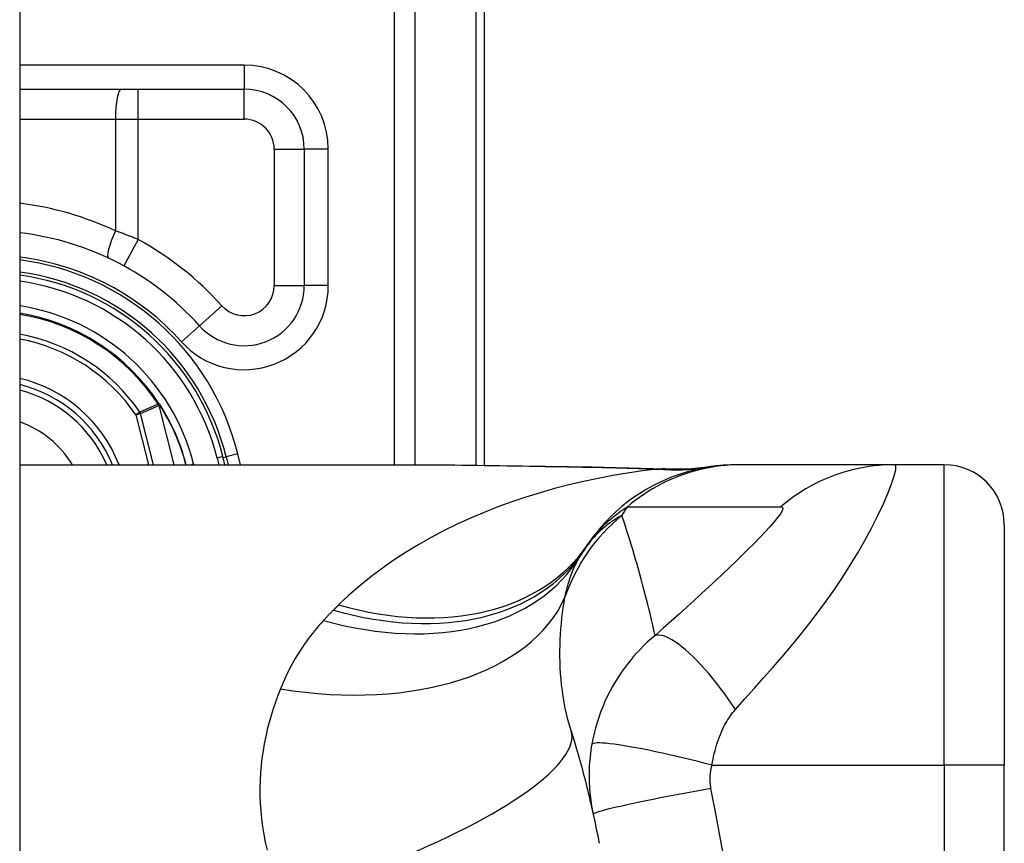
# Model space of a CAD drawing. Header units: inches. Extents: x 4 to 114, y 7 to 60.
# Tile 69 of 78: x 69.065 to 69.71, y 26.156 to 26.696. Entities that reach past the tile are written whole.
import ezdxf

# ---------------------------------------------------------------- set-up
doc = ezdxf.new("R2010")
doc.units = ezdxf.units.IN
doc.header["$MEASUREMENT"] = 0
doc.layers.add('Visible Edges(ANSI)', color=7, linetype='Continuous', lineweight=25)
doc.layers.add('Visible Tangent Edges(ANSI)', color=7, linetype='Continuous', lineweight=25)

msp = doc.modelspace()

# ---------------------------------------------------------------- linework, layer by layer
at = {"layer": 'Visible Edges(ANSI)'}
for p, q in [((69.06484, 45.42742), (69.06484, 21.91642)), ((69.36934, 26.40392), (69.36934, 26.77042)), ((69.06484, 26.65035), (69.21186, 26.65035)), ((69.25123, 26.61098), (69.25123, 26.5216)), ((69.15651, 26.44379), (69.15606, 26.44436)), ((69.1993, 26.40428), (69.19795, 26.40962)), ((69.20006, 26.40942), (69.20134, 26.40428)), ((69.06484, 26.40428), (69.32079, 26.40428)), ((69.53739, 26.40428), (69.53497, 26.40428)), ((69.63782, 26.40428), (69.53739, 26.40428)), ((69.67035, 26.40428), (69.63782, 26.40428)), ((69.70972, 26.36491), (69.70972, 26.20743)), ((69.70972, 25.83342), (69.70972, 26.20743))]:
    msp.add_line(p, q, dxfattribs=at)
at = {"layer": 'Visible Edges(ANSI)', "flags": 128}
for points in [[(69.32079, 26.40428), (69.3498, 26.40414), (69.3793, 26.40378), (69.40919, 26.4033), (69.43937, 26.40282)], [(69.53497, 26.40428), (69.53033, 26.40419), (69.52565, 26.40391), (69.52094, 26.40345), (69.51623, 26.40279), (69.51151, 26.40193), (69.5068, 26.40087), (69.50212, 26.39962), (69.49747, 26.39817), (69.49287, 26.39653), (69.48833, 26.39469), (69.48387, 26.39266), (69.47949, 26.39044), (69.4752, 26.38804), (69.47102, 26.38547), (69.46696, 26.38274), (69.46302, 26.37984), (69.45923, 26.3768), (69.45557, 26.37361), (69.45207, 26.3703), (69.44872, 26.36686), (69.44554, 26.36332), (69.44252, 26.35968), (69.43968, 26.35596), (69.43701, 26.35215)], [(69.43937, 26.40282), (69.46367, 26.40232), (69.48747, 26.40148)], [(69.48747, 26.40148), (69.50265, 26.40153), (69.51777, 26.40302)], [(69.42603, 26.22992), (69.42671, 26.22772), (69.42739, 26.22551), (69.42806, 26.22329), (69.42872, 26.22107), (69.42937, 26.21883), (69.43002, 26.2166), (69.43066, 26.21435), (69.43129, 26.2121), (69.43192, 26.20984), (69.43254, 26.20758), (69.43315, 26.20531), (69.43376, 26.20303), (69.43436, 26.20074), (69.43495, 26.19845), (69.43554, 26.19615), (69.43612, 26.19385), (69.43669, 26.19154), (69.43725, 26.18922), (69.43781, 26.18689), (69.43836, 26.18456), (69.43891, 26.18222), (69.43944, 26.17988), (69.43997, 26.17753), (69.4405, 26.17517)], [(69.4405, 26.17517), (69.44152, 26.17044), (69.4425, 26.16571), (69.44346, 26.16096), (69.44438, 26.15621)]]:
    msp.add_lwpolyline(points, dxfattribs=at)
at = {"layer": 'Visible Edges(ANSI)'}
for centre, radius, start, end in [((69.21186, 26.61098), 0.03937, 0, 90), ((69.04336, 26.37042), 0.18701, 41.89689, 83.40305), ((69.04334, 26.37042), 0.1615, 13.97087, 82.34968), ((69.04334, 26.37042), 0.1595, 14.22405, 82.25316), ((69.21186, 26.5216), 0.03937, 221.89689, 0), ((69.04334, 26.37042), 0.1348, 33.26022, 80.82269), ((69.04334, 26.37042), 0.089, 22.36032, 76.0206), ((69.15571, 26.44303), 0.0011, 33.21896, 43.49073), ((69.04334, 26.37042), 0.13489, 14.53721, 32.87053), ((69.67035, 26.36491), 0.03937, 0, 90), ((69.92952, 26.02042), 0.59381, 146.03787, 146.47918), ((69.53293, 26.28313), 0.11811, 146.47918, 148.69993)]:
    msp.add_arc(centre, radius, start, end, dxfattribs=at)
at = {"layer": 'Visible Tangent Edges(ANSI)'}
for p, q in [((69.31001, 26.96152), (69.31001, 26.40428)), ((69.32393, 26.40428), (69.32393, 26.96152)), ((69.36358, 26.77042), (69.36358, 26.40399)), ((69.21186, 26.66609), (69.06484, 26.66609)), ((69.21186, 26.66609), (69.21186, 26.65035)), ((69.14252, 26.63066), (69.14252, 26.65035)), ((69.21186, 26.63066), (69.21186, 26.65035)), ((69.06484, 26.63066), (69.12758, 26.63066)), ((69.12758, 26.63066), (69.12758, 26.55747)), ((69.12758, 26.63066), (69.14252, 26.63066)), ((69.14252, 26.55177), (69.14252, 26.63066)), ((69.14252, 26.63066), (69.21186, 26.63066)), ((69.23155, 26.61098), (69.25123, 26.61098)), ((69.23155, 26.61098), (69.23155, 26.5216)), ((69.26698, 26.61098), (69.25123, 26.61098)), ((69.26698, 26.5216), (69.26698, 26.61098)), ((69.14252, 26.55177), (69.13308, 26.5345)), ((69.23155, 26.5216), (69.25123, 26.5216)), ((69.26698, 26.5216), (69.25123, 26.5216)), ((69.19721, 26.50845), (69.18256, 26.49531)), ((69.17083, 26.48479), (69.18256, 26.49531)), ((69.15573, 26.44414), (69.15548, 26.44397)), ((69.15606, 26.44436), (69.15573, 26.44414)), ((69.15574, 26.44362), (69.15588, 26.44369)), ((69.15594, 26.44306), (69.15609, 26.4431)), ((69.15594, 26.44306), (69.16577, 26.40428)), ((69.16593, 26.40428), (69.15609, 26.4431)), ((69.15664, 26.44363), (69.15647, 26.44353)), ((69.14351, 26.43871), (69.14096, 26.43697)), ((69.14096, 26.43697), (69.14396, 26.43773)), ((69.14096, 26.43697), (69.14925, 26.40428)), ((69.15243, 26.40428), (69.14396, 26.43773)), ((69.19795, 26.40962), (69.19414, 26.40865)), ((69.19414, 26.40865), (69.19524, 26.40428)), ((69.19813, 26.40893), (69.20006, 26.40942)), ((69.20771, 26.41132), (69.20006, 26.40942)), ((69.20946, 26.40428), (69.20771, 26.41132)), ((69.17691, 26.40428), (69.17875, 26.40475)), ((69.17887, 26.40428), (69.17875, 26.40475)), ((69.67035, 26.20743), (69.67035, 26.40428)), ((69.51827, 26.20743), (69.67035, 26.20743)), ((69.67035, 26.20743), (69.67035, 25.83342)), ((69.70972, 26.20743), (69.67035, 26.20743))]:
    msp.add_line(p, q, dxfattribs=at)
at = {"layer": 'Visible Tangent Edges(ANSI)', "flags": 128}
for points in [[(69.14252, 26.55177), (69.14191, 26.55203), (69.14129, 26.55228), (69.14068, 26.55253), (69.14006, 26.55277), (69.13944, 26.55302), (69.13882, 26.55327), (69.1382, 26.55351), (69.13757, 26.55376), (69.13695, 26.554), (69.13633, 26.55424), (69.13571, 26.55448), (69.13508, 26.55472), (69.13446, 26.55495), (69.13383, 26.55519), (69.13321, 26.55542), (69.13258, 26.55566), (69.13196, 26.55589), (69.13133, 26.55612), (69.13071, 26.55635), (69.13008, 26.55657), (69.12946, 26.5568), (69.12883, 26.55702), (69.12821, 26.55725), (69.12758, 26.55747)], [(69.15548, 26.44397), (69.15498, 26.44375), (69.15448, 26.44354), (69.15398, 26.44332), (69.15348, 26.4431), (69.15298, 26.44288), (69.15248, 26.44267), (69.15198, 26.44245), (69.15149, 26.44223), (69.15099, 26.44201), (69.15049, 26.44179), (69.14999, 26.44157), (69.14949, 26.44135), (69.14899, 26.44113), (69.1485, 26.44091), (69.148, 26.44069), (69.1475, 26.44047), (69.147, 26.44025), (69.1465, 26.44003), (69.146, 26.43981), (69.14551, 26.43959), (69.14501, 26.43937), (69.14451, 26.43915), (69.14401, 26.43893), (69.14351, 26.43871)], [(69.14396, 26.43773), (69.14446, 26.43795), (69.14495, 26.43818), (69.14545, 26.4384), (69.14595, 26.43862), (69.14645, 26.43885), (69.14695, 26.43907), (69.14745, 26.43929), (69.14795, 26.43952), (69.14845, 26.43974), (69.14895, 26.43996), (69.14945, 26.44019), (69.14995, 26.44041), (69.15044, 26.44063), (69.15094, 26.44085), (69.15144, 26.44107), (69.15194, 26.4413), (69.15244, 26.44152), (69.15294, 26.44174), (69.15344, 26.44196), (69.15394, 26.44218), (69.15444, 26.4424), (69.15494, 26.44262), (69.15544, 26.44284), (69.15594, 26.44306)], [(69.15548, 26.44397), (69.15549, 26.44396), (69.1555, 26.44394), (69.15551, 26.44393), (69.15552, 26.44391), (69.15553, 26.4439), (69.15554, 26.44388), (69.15555, 26.44387), (69.15556, 26.44385), (69.15557, 26.44384), (69.15558, 26.44382), (69.15559, 26.44381), (69.1556, 26.44379), (69.15562, 26.44378), (69.15563, 26.44376), (69.15564, 26.44375), (69.15565, 26.44373), (69.15566, 26.44372), (69.15567, 26.44371), (69.15568, 26.44369), (69.15569, 26.44368), (69.15571, 26.44366), (69.15572, 26.44365), (69.15573, 26.44364), (69.15574, 26.44362)], [(69.15573, 26.44414), (69.15573, 26.44412), (69.15573, 26.4441), (69.15573, 26.44408), (69.15572, 26.44406), (69.15572, 26.44404), (69.15572, 26.44401), (69.15572, 26.44399), (69.15571, 26.44397), (69.15571, 26.44395), (69.15571, 26.44393), (69.15571, 26.44391), (69.15571, 26.44389), (69.15571, 26.44386), (69.15571, 26.44384), (69.15571, 26.44382), (69.15571, 26.4438), (69.15572, 26.44378), (69.15572, 26.44375), (69.15572, 26.44373), (69.15572, 26.44371), (69.15573, 26.44369), (69.15573, 26.44367), (69.15574, 26.44365), (69.15574, 26.44362)], [(69.15588, 26.44369), (69.15587, 26.44371), (69.15586, 26.44373), (69.15586, 26.44374), (69.15585, 26.44376), (69.15584, 26.44378), (69.15583, 26.4438), (69.15583, 26.44382), (69.15582, 26.44384), (69.15581, 26.44385), (69.15581, 26.44387), (69.1558, 26.44389), (69.15579, 26.44391), (69.15579, 26.44393), (69.15578, 26.44395), (69.15578, 26.44397), (69.15577, 26.44399), (69.15577, 26.44401), (69.15576, 26.44403), (69.15576, 26.44404), (69.15575, 26.44406), (69.15575, 26.44408), (69.15574, 26.4441), (69.15574, 26.44412), (69.15573, 26.44414)], [(69.15651, 26.44379), (69.15649, 26.44382), (69.15646, 26.44384), (69.15643, 26.44387), (69.1564, 26.44389), (69.15637, 26.44391), (69.15634, 26.44393), (69.15631, 26.44395), (69.15627, 26.44397), (69.15624, 26.44398), (69.15621, 26.444), (69.15618, 26.44401), (69.15614, 26.44403), (69.15611, 26.44404), (69.15608, 26.44405), (69.15604, 26.44406), (69.15601, 26.44407), (69.15598, 26.44408), (69.15594, 26.44409), (69.15591, 26.4441), (69.15587, 26.44411), (69.15584, 26.44412), (69.1558, 26.44412), (69.15577, 26.44413), (69.15573, 26.44414)], [(69.15573, 26.44414), (69.15577, 26.44412), (69.1558, 26.44409), (69.15583, 26.44407), (69.15587, 26.44405), (69.1559, 26.44403), (69.15593, 26.444), (69.15597, 26.44398), (69.156, 26.44396), (69.15603, 26.44394), (69.15606, 26.44391), (69.1561, 26.44389), (69.15613, 26.44386), (69.15616, 26.44384), (69.15619, 26.44382), (69.15622, 26.44379), (69.15625, 26.44376), (69.15628, 26.44374), (69.15631, 26.44371), (69.15634, 26.44368), (69.15637, 26.44365), (69.1564, 26.44362), (69.15642, 26.44359), (69.15645, 26.44356), (69.15647, 26.44353)], [(69.15574, 26.44362), (69.15575, 26.4436), (69.15576, 26.44358), (69.15577, 26.44356), (69.15578, 26.44353), (69.15579, 26.44351), (69.1558, 26.44349), (69.15581, 26.44346), (69.15582, 26.44344), (69.15583, 26.44342), (69.15584, 26.44339), (69.15585, 26.44337), (69.15586, 26.44335), (69.15586, 26.44332), (69.15587, 26.4433), (69.15588, 26.44328), (69.15589, 26.44325), (69.1559, 26.44323), (69.1559, 26.44321), (69.15591, 26.44318), (69.15592, 26.44316), (69.15592, 26.44313), (69.15593, 26.44311), (69.15594, 26.44309), (69.15594, 26.44306)], [(69.15609, 26.4431), (69.15609, 26.44312), (69.15608, 26.44315), (69.15607, 26.44317), (69.15606, 26.4432), (69.15606, 26.44323), (69.15605, 26.44325), (69.15604, 26.44328), (69.15603, 26.4433), (69.15603, 26.44333), (69.15602, 26.44335), (69.15601, 26.44337), (69.156, 26.4434), (69.15599, 26.44342), (69.15598, 26.44345), (69.15597, 26.44347), (69.15596, 26.4435), (69.15595, 26.44352), (69.15594, 26.44355), (69.15593, 26.44357), (69.15592, 26.44359), (69.15591, 26.44362), (69.1559, 26.44364), (69.15589, 26.44367), (69.15588, 26.44369)], [(69.32079, 26.40428), (69.32556, 26.40428), (69.33035, 26.40426), (69.33515, 26.40424), (69.33997, 26.40421), (69.3448, 26.40416), (69.34965, 26.40412), (69.3545, 26.40406), (69.35938, 26.404), (69.36426, 26.40393), (69.36916, 26.40386), (69.37407, 26.40379), (69.37898, 26.40371), (69.38392, 26.40363), (69.38886, 26.40354), (69.39381, 26.40346), (69.39877, 26.40337), (69.40374, 26.40328), (69.40872, 26.40319), (69.4137, 26.4031), (69.4187, 26.40301), (69.42371, 26.40292), (69.42872, 26.40283), (69.43375, 26.40275), (69.43878, 26.40266)], [(69.43937, 26.40282), (69.43934, 26.40282), (69.43932, 26.40282), (69.43929, 26.40282), (69.43927, 26.40282), (69.43924, 26.40282), (69.43922, 26.40281), (69.43919, 26.40281), (69.43917, 26.40281), (69.43914, 26.4028), (69.43912, 26.4028), (69.43909, 26.40279), (69.43907, 26.40278), (69.43905, 26.40278), (69.43902, 26.40277), (69.439, 26.40276), (69.43897, 26.40275), (69.43895, 26.40274), (69.43892, 26.40273), (69.4389, 26.40272), (69.43888, 26.40271), (69.43885, 26.4027), (69.43883, 26.40269), (69.4388, 26.40267), (69.43878, 26.40266)], [(69.43878, 26.40266), (69.44063, 26.40263), (69.44248, 26.4026), (69.44432, 26.40256), (69.44617, 26.40252), (69.44801, 26.40249), (69.44984, 26.40245), (69.45168, 26.4024), (69.45351, 26.40236), (69.45534, 26.40231), (69.45717, 26.40227), (69.459, 26.40222), (69.46082, 26.40217), (69.46263, 26.40211), (69.46445, 26.40206), (69.46626, 26.402), (69.46807, 26.40194), (69.46987, 26.40187), (69.47168, 26.40181), (69.47347, 26.40174), (69.47527, 26.40167), (69.47706, 26.4016), (69.47885, 26.40152), (69.48063, 26.40144), (69.48241, 26.40136)], [(69.53739, 26.40428), (69.53408, 26.40423), (69.53075, 26.40409), (69.52742, 26.40385), (69.52408, 26.4035), (69.52074, 26.40306), (69.51741, 26.40252), (69.51408, 26.40188), (69.51077, 26.40114), (69.50747, 26.40029), (69.5042, 26.39935), (69.50095, 26.39831), (69.49773, 26.39718), (69.49454, 26.39594), (69.4914, 26.39462), (69.48829, 26.3932), (69.48523, 26.39169), (69.48223, 26.3901), (69.47927, 26.38842), (69.47637, 26.38665), (69.47353, 26.38481), (69.47076, 26.38289), (69.46805, 26.3809), (69.46541, 26.37884), (69.46284, 26.37671)], [(69.48747, 26.40148), (69.48738, 26.40148), (69.4873, 26.40149), (69.48721, 26.40149), (69.48712, 26.40149), (69.48703, 26.40149), (69.48695, 26.4015), (69.48686, 26.4015), (69.48677, 26.4015), (69.48668, 26.4015), (69.4866, 26.4015), (69.48651, 26.4015), (69.48642, 26.4015), (69.48634, 26.4015), (69.48625, 26.4015), (69.48616, 26.40149), (69.48608, 26.40149), (69.48599, 26.40149), (69.4859, 26.40149), (69.48582, 26.40148), (69.48573, 26.40148), (69.48564, 26.40148), (69.48555, 26.40147), (69.48547, 26.40147), (69.48538, 26.40146)], [(69.53368, 26.2439), (69.53983, 26.25077), (69.546, 26.2577), (69.5521, 26.26458), (69.55814, 26.27146), (69.56413, 26.2784), (69.57007, 26.28545), (69.57594, 26.29261), (69.58173, 26.29989), (69.58741, 26.3073), (69.59298, 26.31486), (69.59842, 26.32257), (69.60371, 26.33043), (69.60882, 26.33842), (69.61372, 26.3465), (69.61838, 26.35462), (69.62275, 26.3627), (69.62677, 26.37062), (69.63036, 26.37824), (69.63344, 26.38534), (69.6359, 26.39169), (69.63765, 26.397), (69.63858, 26.40099), (69.63864, 26.40346), (69.63782, 26.40428)], [(69.63782, 26.40428), (69.6345, 26.40423), (69.63117, 26.40409), (69.62784, 26.40385), (69.6245, 26.4035), (69.62116, 26.40306), (69.61782, 26.40252), (69.6145, 26.40188), (69.61118, 26.40114), (69.60789, 26.4003), (69.60462, 26.39936), (69.60137, 26.39832), (69.59815, 26.39718), (69.59497, 26.39595), (69.59183, 26.39463), (69.58873, 26.39321), (69.58568, 26.39171), (69.58268, 26.39011), (69.57973, 26.38844), (69.57684, 26.38667), (69.57401, 26.38483), (69.57124, 26.38292), (69.56854, 26.38093), (69.56591, 26.37887), (69.56335, 26.37675)], [(69.48241, 26.40136), (69.47268, 26.40017), (69.46297, 26.39877), (69.4533, 26.39716), (69.44366, 26.39534), (69.43407, 26.39331), (69.42453, 26.39106), (69.41506, 26.3886), (69.40567, 26.38593), (69.39636, 26.38304), (69.38715, 26.37993), (69.37805, 26.3766), (69.36906, 26.37306), (69.36019, 26.36929), (69.35146, 26.3653), (69.34287, 26.36108), (69.33444, 26.35663), (69.32616, 26.35195), (69.31804, 26.34703), (69.31011, 26.34187), (69.30237, 26.33646), (69.29484, 26.33081), (69.28755, 26.32492), (69.28051, 26.31878), (69.27374, 26.3124)], [(69.48538, 26.40146), (69.48531, 26.40146), (69.48524, 26.40145), (69.48516, 26.40145), (69.48508, 26.40144), (69.48499, 26.40144), (69.4849, 26.40144), (69.4848, 26.40143), (69.4847, 26.40143), (69.48459, 26.40142), (69.48447, 26.40142), (69.48435, 26.40142), (69.48423, 26.40141), (69.4841, 26.40141), (69.48397, 26.4014), (69.48383, 26.4014), (69.48369, 26.4014), (69.48355, 26.40139), (69.4834, 26.40139), (69.48324, 26.40138), (69.48308, 26.40138), (69.48292, 26.40138), (69.48275, 26.40137), (69.48258, 26.40137), (69.48241, 26.40136)], [(69.43701, 26.35215), (69.43773, 26.35321), (69.43849, 26.35427), (69.43926, 26.35532), (69.44006, 26.35636), (69.44089, 26.35741), (69.44175, 26.35845), (69.44263, 26.35948), (69.44355, 26.36052), (69.44449, 26.36155), (69.44546, 26.36258), (69.44646, 26.3636), (69.4475, 26.36463), (69.44857, 26.36565), (69.44967, 26.36667), (69.45081, 26.36769), (69.45199, 26.3687), (69.4532, 26.36972), (69.45445, 26.37073), (69.45574, 26.37173), (69.45707, 26.37274), (69.45845, 26.37374), (69.45987, 26.37473), (69.46133, 26.37573), (69.46284, 26.37671)], [(69.46284, 26.37671), (69.46704, 26.37671), (69.47124, 26.37671), (69.47542, 26.37671), (69.4796, 26.37671), (69.48379, 26.37671), (69.48797, 26.37671), (69.49216, 26.37671), (69.49634, 26.37671), (69.50053, 26.37671), (69.50472, 26.37671), (69.5089, 26.37671), (69.51309, 26.37671), (69.51727, 26.37671), (69.52146, 26.37671), (69.52564, 26.37671), (69.52983, 26.37671), (69.53401, 26.37671), (69.5382, 26.37671), (69.54239, 26.37671), (69.54657, 26.37671), (69.55076, 26.37671), (69.55495, 26.37671), (69.55912, 26.3767), (69.56335, 26.37675)], [(69.56335, 26.37675), (69.56439, 26.3765), (69.56468, 26.37562), (69.56422, 26.37415), (69.56305, 26.37213), (69.56125, 26.36965), (69.55894, 26.3668), (69.55619, 26.36364), (69.55309, 26.36025), (69.5497, 26.35667), (69.54607, 26.35294), (69.54224, 26.34909), (69.53824, 26.34513), (69.53408, 26.34109), (69.5298, 26.33697), (69.52539, 26.33277), (69.52087, 26.32851), (69.51624, 26.32419), (69.5115, 26.31981), (69.50667, 26.31537), (69.50174, 26.31089), (69.49672, 26.30636), (69.49159, 26.30177), (69.48632, 26.29709), (69.481, 26.29242)], [(69.45926, 26.37105), (69.45816, 26.37044), (69.45706, 26.36981), (69.45596, 26.36915), (69.45487, 26.36847), (69.45378, 26.36777), (69.4527, 26.36703), (69.45162, 26.36627), (69.45055, 26.36548), (69.44949, 26.36467), (69.44843, 26.36382), (69.44737, 26.36294), (69.44633, 26.36204), (69.44529, 26.3611), (69.44426, 26.36012), (69.44323, 26.35912), (69.44222, 26.35808), (69.44121, 26.357), (69.44021, 26.35589), (69.43923, 26.35474), (69.43825, 26.35355), (69.43729, 26.35231), (69.43633, 26.35104), (69.43539, 26.34972), (69.43447, 26.34835)], [(69.481, 26.29242), (69.48024, 26.29581), (69.47947, 26.2992), (69.47868, 26.30257), (69.47789, 26.30593), (69.47707, 26.30929), (69.47625, 26.31263), (69.47541, 26.31596), (69.47456, 26.31928), (69.4737, 26.32259), (69.47283, 26.32589), (69.47194, 26.32919), (69.47104, 26.33247), (69.47012, 26.33574), (69.4692, 26.339), (69.46826, 26.34225), (69.46731, 26.34549), (69.46635, 26.34872), (69.46537, 26.35194), (69.46439, 26.35515), (69.46339, 26.35835), (69.46237, 26.36154), (69.46135, 26.36472), (69.46031, 26.36789), (69.45926, 26.37105)], [(69.42199, 26.31743), (69.42226, 26.31873), (69.42254, 26.32002), (69.42283, 26.32129), (69.42314, 26.32255), (69.42346, 26.32379), (69.42379, 26.32501), (69.42413, 26.32622), (69.42449, 26.32742), (69.42486, 26.3286), (69.42525, 26.32976), (69.42565, 26.33091), (69.42606, 26.33205), (69.42648, 26.33317), (69.42692, 26.33427), (69.42737, 26.33536), (69.42783, 26.33643), (69.42831, 26.33749), (69.4288, 26.33854), (69.4293, 26.33957), (69.42982, 26.34058), (69.43035, 26.34158), (69.43089, 26.34256), (69.43145, 26.34353), (69.43201, 26.34449)], [(69.27374, 26.3124), (69.2736, 26.31226), (69.27346, 26.31212), (69.27332, 26.31198), (69.27318, 26.31184), (69.27303, 26.3117), (69.27289, 26.31156), (69.27275, 26.31142), (69.27261, 26.31129), (69.27247, 26.31115), (69.27233, 26.31101), (69.27219, 26.31087), (69.27205, 26.31073), (69.27191, 26.31059), (69.27177, 26.31045), (69.27162, 26.31031), (69.27148, 26.31017), (69.27134, 26.31003), (69.2712, 26.30989), (69.27106, 26.30975), (69.27092, 26.30961), (69.27078, 26.30947), (69.27064, 26.30933), (69.2705, 26.30919), (69.27036, 26.30905)], [(69.42603, 26.22992), (69.42494, 26.23361), (69.42394, 26.23733), (69.42303, 26.24108), (69.42221, 26.24484), (69.42148, 26.24861), (69.42084, 26.25239), (69.42028, 26.25618), (69.41981, 26.25996), (69.41943, 26.26373), (69.41913, 26.26748), (69.4189, 26.27121), (69.41876, 26.27493), (69.41868, 26.27862), (69.41868, 26.28229), (69.41875, 26.28594), (69.41888, 26.28956), (69.41907, 26.29316), (69.41932, 26.29673), (69.41964, 26.30027), (69.42001, 26.30378), (69.42043, 26.30725), (69.4209, 26.31069), (69.42142, 26.31408), (69.42199, 26.31743)], [(69.27036, 26.30905), (69.27008, 26.30877), (69.2698, 26.30849), (69.26952, 26.30821), (69.26924, 26.30793), (69.26897, 26.30765), (69.26869, 26.30737), (69.26842, 26.30709), (69.26814, 26.30681), (69.26787, 26.30652), (69.26759, 26.30624), (69.26732, 26.30596), (69.26705, 26.30567), (69.26677, 26.30539), (69.2665, 26.30511), (69.26623, 26.30482), (69.26596, 26.30454), (69.26569, 26.30425), (69.26542, 26.30396), (69.26515, 26.30368), (69.26488, 26.30339), (69.26461, 26.3031), (69.26435, 26.30281), (69.26408, 26.30252), (69.26381, 26.30224)], [(69.26381, 26.30224), (69.26229, 26.30056), (69.2608, 26.29886), (69.25935, 26.29715), (69.25792, 26.29542), (69.25652, 26.29367), (69.25515, 26.2919), (69.25382, 26.29012), (69.25251, 26.28832), (69.25124, 26.28651), (69.24999, 26.28468), (69.24877, 26.28283), (69.24759, 26.28097), (69.24643, 26.27909), (69.2453, 26.2772), (69.2442, 26.27529), (69.24314, 26.27336), (69.24209, 26.27143), (69.24108, 26.26947), (69.2401, 26.2675), (69.23914, 26.26552), (69.23822, 26.26352), (69.23732, 26.26151), (69.23645, 26.25948), (69.23561, 26.25744)], [(69.481, 26.29242), (69.4784, 26.29019), (69.47589, 26.28792), (69.47347, 26.2856), (69.47113, 26.28323), (69.46888, 26.28082), (69.46671, 26.27836), (69.46462, 26.27586), (69.46261, 26.27331), (69.46067, 26.27072), (69.45879, 26.26807), (69.45696, 26.26531), (69.45505, 26.26226), (69.45313, 26.25897), (69.45134, 26.25567), (69.44968, 26.25238), (69.44813, 26.24903), (69.44667, 26.24564), (69.44533, 26.24221), (69.44409, 26.23875), (69.44297, 26.23527), (69.44195, 26.23176), (69.44105, 26.22823), (69.44025, 26.2247), (69.43957, 26.22117)], [(69.53368, 26.2439), (69.53133, 26.24738), (69.52891, 26.25085), (69.52643, 26.25428), (69.52391, 26.25767), (69.52134, 26.261), (69.51875, 26.26423), (69.51615, 26.26737), (69.51354, 26.27038), (69.51094, 26.27326), (69.50837, 26.27597), (69.50583, 26.27852), (69.50335, 26.28088), (69.50092, 26.28304), (69.49857, 26.285), (69.49631, 26.28674), (69.49414, 26.28825), (69.49207, 26.28955), (69.49011, 26.29061), (69.48828, 26.29145), (69.48657, 26.29206), (69.48498, 26.29246), (69.48352, 26.29264), (69.4822, 26.29263), (69.481, 26.29242)], [(69.23561, 26.25744), (69.23393, 26.25315), (69.23234, 26.24879), (69.23085, 26.24438), (69.22947, 26.23991), (69.22819, 26.23538), (69.22702, 26.23079), (69.22596, 26.22616), (69.22502, 26.22148), (69.22421, 26.21675), (69.22353, 26.21197), (69.22298, 26.20715), (69.22256, 26.20229), (69.22229, 26.19739), (69.22216, 26.19245), (69.22218, 26.18747), (69.22236, 26.18246), (69.22269, 26.17741), (69.22318, 26.17232), (69.22385, 26.1672), (69.22468, 26.16205), (69.22569, 26.15689), (69.22688, 26.15171)], [(69.51827, 26.20743), (69.51859, 26.20936), (69.51895, 26.21127), (69.51934, 26.21318), (69.51977, 26.21507), (69.52024, 26.21694), (69.52074, 26.21878), (69.52128, 26.2206), (69.52185, 26.2224), (69.52245, 26.22415), (69.52308, 26.22587), (69.52376, 26.22759), (69.52447, 26.22929), (69.52518, 26.23085), (69.52586, 26.23224), (69.52656, 26.23357), (69.52727, 26.23486), (69.528, 26.23611), (69.52875, 26.23732), (69.52952, 26.2385), (69.53031, 26.23965), (69.53112, 26.24077), (69.53195, 26.24184), (69.53281, 26.24289), (69.53368, 26.2439)], [(69.43957, 26.22117), (69.43922, 26.2191), (69.43891, 26.21703), (69.43864, 26.21499), (69.43841, 26.21296), (69.43821, 26.21094), (69.43805, 26.20892), (69.43792, 26.20688), (69.43783, 26.20489), (69.43777, 26.20294), (69.43775, 26.20102), (69.43776, 26.19912), (69.43779, 26.19723), (69.43786, 26.19536), (69.43796, 26.1935), (69.43808, 26.19164), (69.43824, 26.18978), (69.43842, 26.18793), (69.43863, 26.18609), (69.43887, 26.18425), (69.43914, 26.18242), (69.43944, 26.1806), (69.43976, 26.17878), (69.44011, 26.17697), (69.4405, 26.17517)], [(69.51827, 26.20743), (69.51378, 26.20859), (69.5092, 26.20975), (69.50454, 26.2109), (69.49985, 26.21203), (69.49515, 26.21314), (69.49046, 26.21422), (69.48582, 26.21525), (69.48126, 26.21623), (69.47681, 26.21715), (69.47251, 26.21801), (69.46838, 26.2188), (69.46446, 26.2195), (69.46077, 26.22012), (69.45734, 26.22066), (69.45419, 26.2211), (69.45133, 26.22145), (69.44878, 26.22172), (69.44653, 26.22188), (69.44461, 26.22197), (69.443, 26.22196), (69.4417, 26.22187), (69.4407, 26.22171), (69.44, 26.22147), (69.43957, 26.22117)], [(69.51761, 26.1921), (69.51751, 26.19271), (69.51742, 26.19333), (69.51734, 26.19394), (69.51727, 26.19456), (69.51721, 26.19518), (69.51716, 26.1958), (69.51713, 26.19643), (69.5171, 26.19705), (69.51709, 26.19767), (69.51708, 26.1983), (69.51709, 26.19892), (69.51711, 26.19955), (69.51714, 26.20018), (69.51718, 26.20081), (69.51723, 26.20145), (69.5173, 26.2021), (69.51737, 26.20276), (69.51746, 26.20343), (69.51757, 26.2041), (69.51768, 26.20476), (69.51781, 26.20542), (69.51795, 26.20609), (69.51811, 26.20676), (69.51827, 26.20743)], [(69.51761, 26.1921), (69.51298, 26.19128), (69.50826, 26.19043), (69.50347, 26.18955), (69.49865, 26.18866), (69.49383, 26.18775), (69.48903, 26.18683), (69.48429, 26.18591), (69.47966, 26.18499), (69.47515, 26.18408), (69.47082, 26.18318), (69.46669, 26.18231), (69.4628, 26.18146), (69.45917, 26.18066), (69.45583, 26.17989), (69.4528, 26.17917), (69.45009, 26.1785), (69.44773, 26.17788), (69.4457, 26.17732), (69.44402, 26.17681), (69.44268, 26.17637), (69.44167, 26.17598), (69.44098, 26.17565), (69.44059, 26.17538), (69.4405, 26.17517)], [(69.52549, 26.14959), (69.52306, 26.1638), (69.52036, 26.17796), (69.51761, 26.1921)]]:
    msp.add_lwpolyline(points, dxfattribs=at)
at = {"layer": 'Visible Tangent Edges(ANSI)'}
for centre, radius, start, end in [((69.21186, 26.61098), 0.05512, 0, 90), ((69.21186, 26.61098), 0.01969, 0, 90), ((69.03962, 26.37042), 0.20669, 64.81439, 82.99138), ((69.04336, 26.37042), 0.20669, 41.89689, 61.329), ((69.04336, 26.37042), 0.17126, 41.89689, 82.79336), ((69.04334, 26.37042), 0.16937, 13.97087, 82.70731), ((69.04334, 26.37042), 0.15556, 14.22405, 82.05585), ((69.21186, 26.5216), 0.05512, 221.89689, 0), ((69.21186, 26.5216), 0.01969, 221.89689, 0), ((69.04334, 26.37042), 0.1397, 14.22405, 81.14665), ((69.04334, 26.37042), 0.1341, 33.26022, 80.7742), ((69.04334, 26.37042), 0.12123, 34.28046, 79.78478), ((69.04334, 26.37042), 0.11814, 34.28046, 79.51478), ((69.04334, 26.37042), 0.09294, 21.36538, 76.62405), ((69.04334, 26.37042), 0.08547, 23.3375, 75.43056), ((69.04334, 26.37042), 0.13469, 14.55893, 32.87053), ((69.04334, 26.37042), 0.06549, 31.13219, 70.83413), ((69.83012, 26.14115), 0.43633, 147.32435, 148.20432)]:
    msp.add_arc(centre, radius, start, end, dxfattribs=at)
for centre, major_axis, ratio, start_param, end_param in [((69.13132, 26.63066), (0, 0.01969), 0.189796, 0, 1.570796), ((69.13132, 26.55747), (-0.00838, -0.01781), 0.172316, 4.793245, 6.283185), ((69.14096, 26.43697), (-0.00162, 0.00359), 0.779727, 4.57537, 4.849408), ((69.48241, 26.59672), (0.03285, -0.19409), 0.802573, 6.07533, 6.283185), ((69.48909, 26.59777), (0.02867, -0.19475), 0.91694, 6.10346, 6.283185), ((69.53382, 26.2805), (0.11201, 0.03746), 0.992002, 1.934247, 2.496049), ((69.27374, 26.46212), (0.16327, -0.10997), 0.696909, 5.151259, 6.283185), ((69.26381, 26.44675), (0.1682, -0.10227), 0.678602, 5.103708, 6.283185), ((69.27036, 26.45706), (0.16411, -0.10871), 0.689059, 5.140584, 6.283185), ((69.23561, 26.37898), (0.19017, -0.05083), 0.604241, 4.872507, 6.187736), ((69.23804, 26.17154), (0.18799, 0.05839), 0.249251, 4.997807, 6.283185)]:
    msp.add_ellipse(centre, major_axis=major_axis, ratio=ratio, start_param=start_param, end_param=end_param, dxfattribs=at)

doc.saveas('drawing.dxf')
